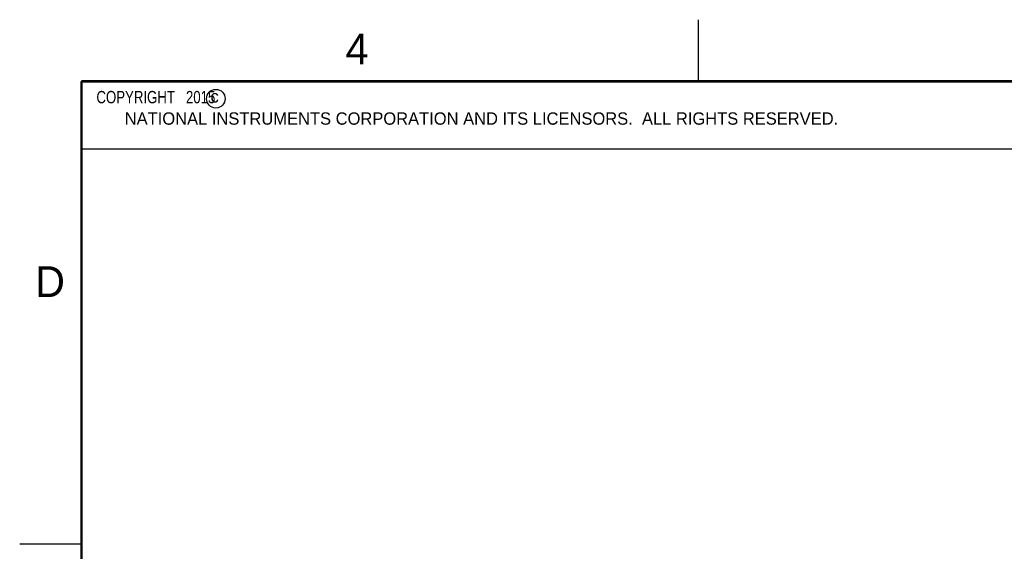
# Model space of a CAD drawing. Header units: inches. Extents: x 0 to 22, y 0 to 17.
# Tile 9 of 29: x 0 to 8, y 12.7 to 17. Entities that reach past the tile are written whole.
import ezdxf

# ---------------------------------------------------------------- set-up
doc = ezdxf.new("R2010")
doc.units = ezdxf.units.IN
doc.header["$LTSCALE"] = 1.21
doc.header["$MEASUREMENT"] = 0
doc.layers.get('0').update_dxf_attribs({"linetype": 'CONTINUOUS'})
doc.layers.add('DETAIL', color=7, linetype='CONTINUOUS')
doc.styles.get("Standard").update_dxf_attribs({"font": 'txt', "width": 0.8})
doc.styles.add('TEXTSTYLE_2', font='txt')

msp = doc.modelspace()

# ---------------------------------------------------------------- linework, layer by layer
at = {"color": 2, "linetype": 'CONTINUOUS'}
for p, q in [((5.5, 16.5), (5.5, 17)), ((0.4999, 16.5), (9.1249, 16.5)), ((0.4999, 16.5), (0.4999, 15.9531)), ((0.4999, 15.9531), (9.1249, 15.9531)), ((0, 12.75), (0.5, 12.75))]:
    msp.add_line(p, q, dxfattribs=at)
at = {"color": 7, "linetype": 'CONTINUOUS', "const_width": 0.02}
for points in [[(0.5, 16.5), (0.5, 0.5)], [(21.5, 16.5), (0.5, 16.5)]]:
    msp.add_lwpolyline(points, dxfattribs=at)
at = {"color": 2, "linetype": 'CONTINUOUS'}
msp.add_circle((1.5893, 16.359), 0.0754, dxfattribs=at)

# ---------------------------------------------------------------- texts
at = {"color": 2, "linetype": 'CONTINUOUS', "attachment_point": 1, "line_spacing_factor": 0.9, "style": 'TEXTSTYLE_2'}
for s, insert, char_height, width in [('4', (2.64, 16.8869), 0.25, 0.25), ('c', (1.5463, 16.428), 0.1, 0.1), ('NATIONAL INSTRUMENTS CORPORATION AND ITS LICENSORS.  ALL RIGHTS RESERVED.', (0.851, 16.2482), 0.1, 7.3), ('D', (0.125, 15), 0.25, 0.25)]:
    msp.add_mtext(s, dxfattribs=dict(at, insert=insert, char_height=char_height, width=width))
at = {"layer": 'DETAIL', "color": 2, "linetype": 'CONTINUOUS', "insert": (0.5624, 16.4219), "char_height": 0.1, "width": 1.44, "attachment_point": 1, "line_spacing_factor": 0.9}
msp.add_mtext('  COPYRIGHT   2015', dxfattribs=at)

doc.saveas('drawing.dxf')
